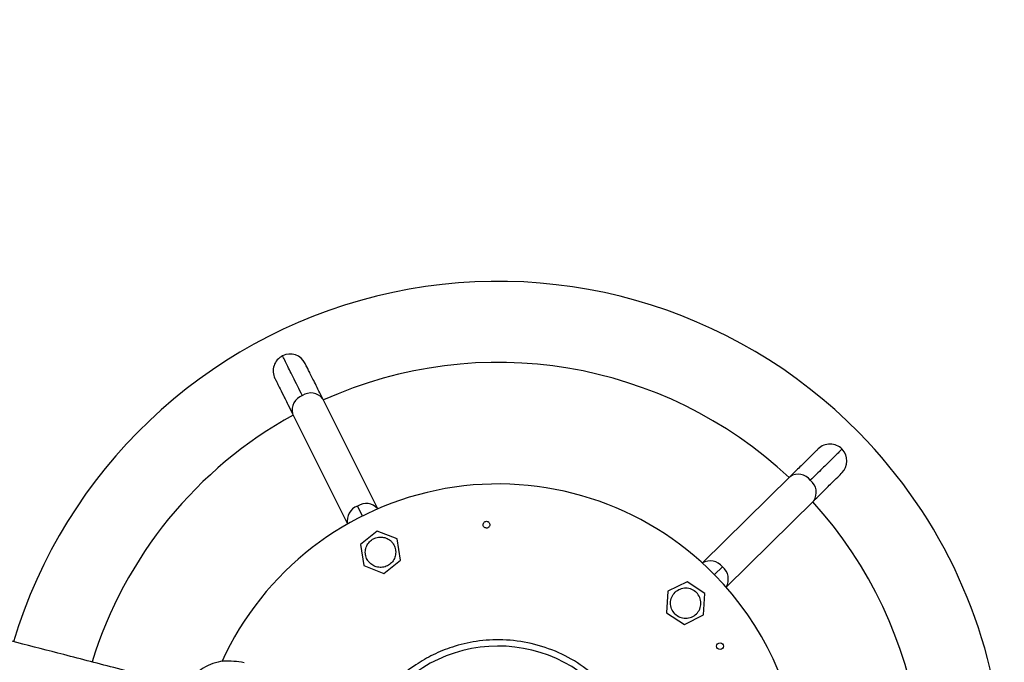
# Model space of a CAD drawing. Header units: millimetres. Extents: x 142 to 1148, y 353 to 845.
# Tile 103 of 139: x 761 to 776, y 686 to 696. Entities that reach past the tile are written whole.
import ezdxf

# ---------------------------------------------------------------- set-up
doc = ezdxf.new("R2010")
doc.units = ezdxf.units.MM

msp = doc.modelspace()

# ---------------------------------------------------------------- linework, layer by layer
at = {"color": 7, "linetype": 'Continuous', "lineweight": 25}
for p, q in [((766.633, 688.609), (765.819, 690.238)), ((765.372, 690.014), (766.186, 688.385)), ((772.742, 689.085), (771.444, 687.807)), ((771.795, 687.451), (773.093, 688.729)), ((766.627, 688.28), (766.379, 688.083)), ((766.923, 688.164), (766.627, 688.28)), ((766.379, 688.083), (766.426, 687.768)), ((766.97, 687.85), (766.923, 688.164)), ((766.426, 687.768), (766.722, 687.652)), ((766.722, 687.652), (766.97, 687.85)), ((771.216, 687.53), (770.932, 687.388)), ((771.481, 687.355), (771.216, 687.53)), ((770.932, 687.388), (770.913, 687.071)), ((771.462, 687.038), (771.481, 687.355)), ((770.913, 687.071), (771.178, 686.896)), ((771.178, 686.896), (771.462, 687.038))]:
    msp.add_line(p, q, dxfattribs=at)
at = {"color": 8, "linetype": 'Continuous', "lineweight": 25}
for p, q in [((766.406, 688.503), (766.334, 688.649)), ((771.74, 687.748), (771.625, 687.634))]:
    msp.add_line(p, q, dxfattribs=at)
at = {"color": 7, "linetype": 'Continuous', "lineweight": 25}
msp.add_circle((771.705, 686.576), 0.05, dxfattribs=at)
for centre, radius, start, end in [((768.417, 684.477), 7.5, 44.545, 163.2251), ((765.334, 690.65), 0.25, 116.545, 206.564), ((765.334, 690.65), 0.25, 26.564, 116.545), ((768.417, 684.477), 6.3, 46.8193, 114.2708), ((768.417, 684.477), 6.3, 118.8193, 162.7797), ((768.417, 684.477), 7.5, 167.8124, 44.545), ((773.335, 689.318), 0.25, 44.545, 134.564), ((773.335, 689.318), 0.25, 314.564, 44.545), ((768.417, 684.477), 4.5, 44.545, 155.4792), ((768.417, 684.477), 6.3, 334.8193, 42.2708), ((768.417, 684.477), 4.5, 174.1499, 44.545), ((768.417, 684.477), 2.1, 44.545, 157.2302)]:
    msp.add_arc(centre, radius, start, end, dxfattribs=at)
at = {"color": 8, "linetype": 'Continuous', "lineweight": 25}
for centre, radius, start, end in [((765.587, 690.073), 0.223, 108.4956, 195.1233), ((765.643, 690.101), 0.223, 37.9668, 124.5945), ((772.864, 688.898), 0.223, 36.4956, 123.1233), ((772.908, 688.853), 0.223, 325.9668, 52.5945), ((766.407, 688.435), 0.226, 108.8231, 192.587), ((766.461, 688.462), 0.226, 40.5031, 124.2669), ((771.559, 687.613), 0.226, 36.8231, 120.587), ((771.602, 687.569), 0.226, 328.5031, 52.2669)]:
    msp.add_arc(centre, radius, start, end, dxfattribs=at)
at = {"color": 7, "linetype": 'Continuous', "lineweight": 25}
for points, knots in [([(763.784, 685.984), (763.746, 685.994), (763.409, 686.081), (762.806, 686.237), (762.011, 686.442), (761.32, 686.621), (760.728, 686.773), (760.214, 686.906), (759.741, 687.028), (758.958, 687.231), (757.856, 687.515), (756.461, 687.875), (755.033, 688.244), (753.588, 688.618), (752.131, 688.994), (750.717, 689.359), (749.341, 689.714), (747.863, 690.096), (746.291, 690.502), (744.632, 690.931), (742.83, 691.396), (740.893, 691.896), (738.824, 692.431), (736.791, 692.956), (734.693, 693.498), (732.524, 694.058), (730.271, 694.64), (728.009, 695.224), (725.724, 695.814), (723.403, 696.414), (721.354, 696.943), (719.59, 697.398), (718.13, 697.775), (716.639, 698.16), (715.112, 698.555), (713.544, 698.96), (711.931, 699.377), (710.268, 699.806), (708.69, 700.214), (707.21, 700.596), (705.847, 700.948), (704.46, 701.306), (703.055, 701.669), (701.629, 702.037), (700.181, 702.411), (698.716, 702.79), (697.241, 703.171), (695.757, 703.554), (694.265, 703.939), (692.764, 704.327), (691.081, 704.762), (689.22, 705.242), (687.195, 705.765), (685.188, 706.284), (683.205, 706.796), (681.046, 707.354), (678.723, 707.953), (676.256, 708.591), (673.884, 709.203), (671.608, 709.791), (669.433, 710.353), (667.33, 710.896), (665.45, 711.382), (663.783, 711.812), (662.315, 712.191), (660.915, 712.553), (659.666, 712.876), (658.57, 713.159), (657.624, 713.403), (656.905, 713.589), (656.379, 713.725), (656.011, 713.819), (655.637, 713.916), (655.24, 714.019), (654.822, 714.127), (654.387, 714.239), (653.944, 714.353), (653.49, 714.471), (653.04, 714.587), (652.706, 714.673), (652.541, 714.716), (652.507, 714.725)], [0, 0, 0, 0, 0.000794, 0.007024, 0.012587, 0.017489, 0.02166, 0.025195, 0.02852, 0.031873, 0.042232, 0.052857, 0.063515, 0.075563, 0.087629, 0.099699, 0.111785, 0.12387, 0.139713, 0.155553, 0.171407, 0.192636, 0.213869, 0.23511, 0.25635, 0.280377, 0.304406, 0.328437, 0.352465, 0.376487, 0.400505, 0.414661, 0.428806, 0.442955, 0.457092, 0.47123, 0.485353, 0.499472, 0.513568, 0.524223, 0.534842, 0.545331, 0.555726, 0.56598, 0.57619, 0.586427, 0.596653, 0.606924, 0.617328, 0.627871, 0.638498, 0.653006, 0.667669, 0.682254, 0.696881, 0.711549, 0.730649, 0.749748, 0.768849, 0.787002, 0.805161, 0.8233, 0.841381, 0.855572, 0.869746, 0.883897, 0.897926, 0.909428, 0.920525, 0.931218, 0.936119, 0.940931, 0.945888, 0.951513, 0.957832, 0.964465, 0.971741, 0.979671, 0.988275, 0.997572, 1, 1, 1, 1]), ([(652.344, 714.147), (652.447, 714.12), (652.65, 714.068), (652.977, 713.983), (653.302, 713.9), (653.75, 713.784), (654.364, 713.625), (655.198, 713.41), (656.116, 713.173), (657.118, 712.914), (658.242, 712.624), (659.491, 712.301), (660.865, 711.946), (662.313, 711.572), (663.829, 711.181), (665.398, 710.775), (667.014, 710.358), (668.67, 709.93), (670.373, 709.49), (672.199, 709.019), (674.15, 708.515), (676.227, 707.978), (678.349, 707.43), (680.51, 706.872), (682.707, 706.305), (684.939, 705.728), (687.199, 705.145), (689.23, 704.62), (691.013, 704.16), (692.538, 703.766), (694.052, 703.375), (695.557, 702.986), (697.056, 702.599), (698.546, 702.214), (700.024, 701.832), (701.485, 701.455), (702.924, 701.083), (704.342, 700.717), (705.74, 700.356), (707.234, 699.97), (708.805, 699.564), (710.44, 699.142), (712.027, 698.732), (713.569, 698.334), (715.069, 697.946), (716.811, 697.497), (718.772, 696.99), (720.937, 696.431), (723.286, 695.824), (725.814, 695.171), (728.524, 694.471), (731.207, 693.778), (733.574, 693.167), (735.639, 692.634), (737.403, 692.178), (739.189, 691.717), (741.004, 691.248), (742.855, 690.77), (744.754, 690.28), (746.513, 689.825), (748.123, 689.409), (749.569, 689.036), (751.057, 688.651), (752.591, 688.255), (753.979, 687.897), (755.197, 687.582), (756.214, 687.32), (757.212, 687.062), (757.996, 686.859), (758.591, 686.706), (759.036, 686.591), (759.558, 686.456), (760.165, 686.299), (760.858, 686.12), (761.638, 685.919), (762.506, 685.695), (763.195, 685.516), (763.595, 685.413), (763.676, 685.392)], [0, 0, 0, 0, 0.00687, 0.013606, 0.019733, 0.025261, 0.037616, 0.050087, 0.062694, 0.075449, 0.088343, 0.102824, 0.117328, 0.131856, 0.146409, 0.160996, 0.175346, 0.189703, 0.204067, 0.218479, 0.234876, 0.251245, 0.267677, 0.284151, 0.300564, 0.317053, 0.333575, 0.349936, 0.360852, 0.371665, 0.382248, 0.392714, 0.403117, 0.413458, 0.423733, 0.434049, 0.444424, 0.454861, 0.465488, 0.476182, 0.489675, 0.503196, 0.516728, 0.530275, 0.543822, 0.557382, 0.57869, 0.600005, 0.621331, 0.649895, 0.678462, 0.70703, 0.735599, 0.754146, 0.772701, 0.791247, 0.809793, 0.82834, 0.846874, 0.865409, 0.878375, 0.891337, 0.904288, 0.917232, 0.930159, 0.938232, 0.946231, 0.953825, 0.96099, 0.963769, 0.966973, 0.970766, 0.975138, 0.980081, 0.985591, 0.991668, 0.998321, 1, 1, 1, 1]), ([(765.517, 690.284), (765.468, 690.381), (765.37, 690.577), (765.281, 690.755), (765.231, 690.857), (765.225, 690.868), (765.222, 690.874)], [0, 0, 0, 0, 0.27761, 0.560579, 0.78239, 1, 1, 1, 1]), ([(765.819, 690.238), (765.78, 690.315), (765.702, 690.472), (765.621, 690.635), (765.567, 690.742), (765.561, 690.755), (765.557, 690.762)], [0, 0, 0, 0, 0.247575, 0.5, 0.752425, 1, 1, 1, 1]), ([(765.11, 690.538), (765.111, 690.536), (765.113, 690.532), (765.125, 690.509), (765.138, 690.483), (765.154, 690.451), (765.183, 690.393), (765.219, 690.321), (765.264, 690.229), (765.308, 690.143), (765.348, 690.062), (765.372, 690.014)], [0, 0, 0, 0, 0.149343, 0.241836, 0.321202, 0.402763, 0.484426, 0.683075, 0.747462, 0.851674, 1, 1, 1, 1]), ([(773.16, 689.496), (773.158, 689.494), (773.155, 689.491), (773.136, 689.472), (773.115, 689.452), (773.09, 689.427), (773.044, 689.382), (772.987, 689.326), (772.914, 689.254), (772.844, 689.186), (772.78, 689.122), (772.742, 689.085)], [0, 0, 0, 0, 0.149343, 0.241836, 0.321202, 0.402763, 0.484426, 0.683075, 0.747462, 0.851674, 1, 1, 1, 1]), ([(773.513, 689.493), (773.506, 689.486), (773.491, 689.471), (773.379, 689.361), (773.229, 689.213), (773.105, 689.091), (773.043, 689.031)], [0, 0, 0, 0, 0.27761, 0.560579, 0.78239, 1, 1, 1, 1]), ([(773.093, 688.729), (773.155, 688.789), (773.279, 688.912), (773.409, 689.04), (773.495, 689.124), (773.505, 689.134), (773.51, 689.139)], [0, 0, 0, 0, 0.247575, 0.5, 0.752425, 1, 1, 1, 1]), ([(768.202, 688.347), (768.199, 688.353), (768.193, 688.365), (768.194, 688.385), (768.202, 688.403), (768.217, 688.417), (768.235, 688.424), (768.255, 688.424), (768.274, 688.416), (768.282, 688.406), (768.286, 688.401)], [0, 0, 0, 0, 0.125, 0.25, 0.375, 0.5, 0.625, 0.75, 0.875, 1, 1, 1, 1]), ([(768.286, 688.401), (768.289, 688.395), (768.295, 688.383), (768.294, 688.363), (768.286, 688.344), (768.272, 688.33), (768.253, 688.323), (768.233, 688.324), (768.214, 688.331), (768.206, 688.342), (768.202, 688.347)], [0, 0, 0, 0, 0.125, 0.25, 0.375, 0.5, 0.625, 0.75, 0.875, 1, 1, 1, 1]), ([(766.514, 687.809), (766.534, 687.792), (766.573, 687.76), (766.648, 687.739), (766.724, 687.742), (766.796, 687.772), (766.853, 687.823), (766.891, 687.89), (766.9, 687.947), (766.899, 687.991), (766.892, 688.034), (766.87, 688.083), (766.829, 688.134), (766.775, 688.172), (766.702, 688.194), (766.625, 688.19), (766.553, 688.161), (766.496, 688.11), (766.458, 688.043), (766.448, 687.986), (766.45, 687.942), (766.457, 687.899), (766.478, 687.849), (766.505, 687.819), (766.514, 687.809)], [0, 0, 0, 0, 0.053666, 0.107333, 0.160999, 0.214664, 0.268328, 0.321992, 0.375658, 0.388896, 0.41544, 0.469107, 0.5, 0.553666, 0.607332, 0.660996, 0.714657, 0.76832, 0.821986, 0.875652, 0.88889, 0.915434, 0.9691, 1, 1, 1, 1]), ([(769.98, 686.015), (769.882, 686.104), (769.681, 686.288), (769.316, 686.491), (768.913, 686.627), (768.496, 686.681), (768.101, 686.658), (767.753, 686.576), (767.455, 686.455), (767.177, 686.295), (766.891, 686.07), (766.618, 685.745), (766.439, 685.479), (766.394, 685.317), (766.392, 685.31)], [0, 0, 0, 0, 0.091505, 0.188393, 0.287646, 0.38548, 0.477876, 0.561178, 0.63253, 0.700163, 0.783719, 0.882963, 0.995612, 1, 1, 1, 1])]:
    msp.add_open_spline(points, degree=3, knots=knots, dxfattribs=at)
for points in [[(771.037, 687.055), (771.018, 687.079), (770.982, 687.125), (770.966, 687.215), (770.984, 687.303), (771.035, 687.378), (771.11, 687.427), (771.198, 687.444), (771.288, 687.427), (771.334, 687.39), (771.357, 687.371)], [(771.037, 687.055), (771.06, 687.037), (771.106, 687), (771.195, 686.983), (771.283, 686.999), (771.359, 687.049), (771.41, 687.123), (771.427, 687.211), (771.412, 687.301), (771.375, 687.348), (771.357, 687.371)], [(764.655, 686.33), (764.551, 686.346), (764.343, 686.377), (764.038, 686.267), (763.797, 686.058), (763.656, 685.77), (763.634, 685.45), (763.738, 685.149), (763.947, 684.901), (764.143, 684.824), (764.241, 684.785)]]:
    msp.add_open_spline(points, degree=3, dxfattribs=at)

doc.saveas('drawing.dxf')
